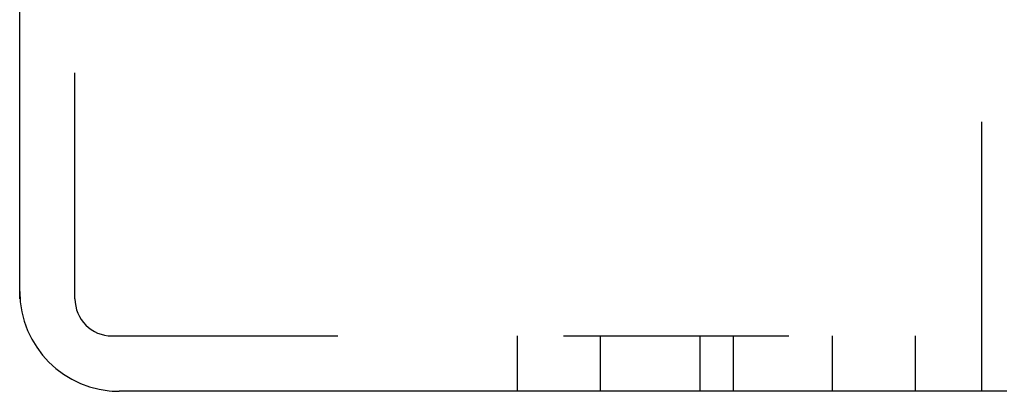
# Model space of a CAD drawing. Header units: inches. Extents: x 0 to 77.3, y 0 to 50.
# Tile 13 of 42: x 36.015 to 37.87, y 2.15 to 2.849. Entities that reach past the tile are written whole.
import ezdxf

# ---------------------------------------------------------------- set-up
doc = ezdxf.new("R2010")
doc.units = ezdxf.units.IN
doc.header["$LTSCALE"] = 4.25
doc.header["$MEASUREMENT"] = 0
doc.linetypes.add('HIDDEN', pattern=[0.2, 0.1, -0.1])
doc.layers.get('0').update_dxf_attribs({"linetype": 'CONTINUOUS'})
doc.layers.add('DEFAULT_2', color=8, linetype='HIDDEN')

msp = doc.modelspace()

# ---------------------------------------------------------------- linework, layer by layer
at = {"color": 7, "linetype": 'Continuous'}
for p, q in [((36.0149, 2.3376), (36.0149, 5.9626)), ((37.828, 2.1501), (36.2024, 2.1501)), ((37.8392, 2.1501), (37.828, 2.1501)), ((37.8497, 2.1502), (37.8392, 2.1501)), ((37.8554, 2.1503), (37.8497, 2.1502)), ((37.8601, 2.1503), (37.8554, 2.1503)), ((37.8627, 2.1504), (37.8601, 2.1503)), ((37.8647, 2.1505), (37.8627, 2.1504))]:
    msp.add_line(p, q, dxfattribs=at)
msp.add_lwpolyline([(37.8743, 2.1501), (37.8729, 2.1503), (37.8717, 2.1503), (37.8707, 2.1504), (37.87, 2.1505), (37.8695, 2.1506), (37.8691, 2.1506), (37.8688, 2.1506), (37.8687, 2.1507), (37.8685, 2.1507), (37.8684, 2.1507), (37.8683, 2.1507), (37.8682, 2.1506), (37.868, 2.1506), (37.8677, 2.1506), (37.8673, 2.1506), (37.8668, 2.1505), (37.8662, 2.1505), (37.8655, 2.1505), (37.8647, 2.1505)], dxfattribs=at)
msp.add_arc((36.2024, 2.3376), 0.1875, 180, 270, dxfattribs=at)
at = {"layer": 'DEFAULT_2', "color": 8, "linetype": 'HIDDEN'}
for p, q in [((37.8274, 2.2321), (37.8274, 6.0681)), ((36.1189, 2.3241), (36.1189, 5.9761)), ((36.0149, 2.3241), (36.0149, 2.3376)), ((36.1889, 2.2541), (37.8274, 2.2541)), ((36.9524, 2.1501), (36.9524, 2.2541)), ((37.1086, 2.1501), (37.1086, 2.2541)), ((37.2959, 2.2541), (37.2959, 2.1501)), ((37.3589, 2.2541), (37.3589, 2.1501)), ((37.5461, 2.1501), (37.5461, 2.2541)), ((37.7024, 2.1501), (37.7024, 2.2541)), ((37.8274, 2.1501), (37.8274, 2.2321)), ((36.1889, 2.1501), (36.2024, 2.1501))]:
    msp.add_line(p, q, dxfattribs=at)
msp.add_arc((36.1889, 2.3241), 0.07, 180, 270, dxfattribs=at)

doc.saveas('drawing.dxf')
